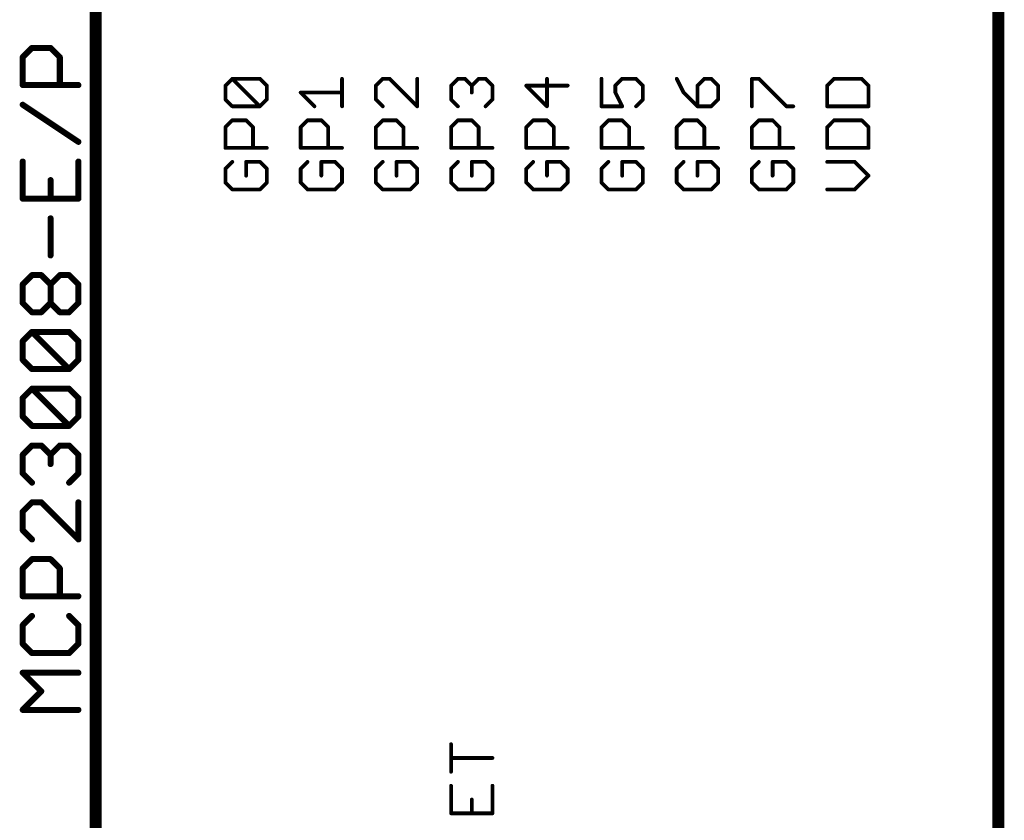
# Model space of a CAD drawing. Extents: x -61 to 240, y -139 to 283.
# Tile 54 of 77: x 48 to 81, y 104 to 131. Entities that reach past the tile are written whole.
import ezdxf

# ---------------------------------------------------------------- set-up
doc = ezdxf.new("R2010")
doc.units = 0
for name, color, linetype in [('94', 14, 'CONTINUOUS'), ('95', 251, 'CONTINUOUS'), ('96', 251, 'CONTINUOUS')]:
    doc.layers.add(name, color=color, linetype=linetype)

msp = doc.modelspace()

# ---------------------------------------------------------------- linework, layer by layer
at = {"layer": '94', "const_width": 0.4064}
for points in [[(50.8, 96.52), (50.8, 132.08)], [(81.28, 132.08), (81.28, 96.52)]]:
    msp.add_lwpolyline(points, dxfattribs=at)
at = {"layer": '95', "const_width": 0.127}
for points in [[(55.1803, 129.1025), (55.4133, 129.3355)], [(55.4133, 129.3355), (56.3455, 129.3355)], [(56.3455, 128.4034), (55.4133, 129.3355)], [(56.3455, 129.3355), (56.5785, 129.1025)], [(59.1185, 128.4034), (59.1185, 129.3355)], [(60.4933, 129.3355), (60.2603, 129.1025)], [(60.7264, 129.3355), (60.4933, 129.3355)], [(61.6585, 128.4034), (60.7264, 129.3355)], [(61.6585, 129.3355), (61.6585, 128.4034)], [(62.8003, 129.1025), (63.0333, 129.3355)], [(63.0333, 129.3355), (63.2664, 129.3355)], [(63.2664, 129.3355), (63.4994, 129.1025)], [(63.4994, 129.1025), (63.7324, 129.3355)], [(63.7324, 129.3355), (63.9655, 129.3355)], [(63.9655, 129.3355), (64.1985, 129.1025)], [(66.0394, 128.4034), (66.0394, 129.3355)], [(67.8803, 129.3355), (67.8803, 128.4034)], [(68.3464, 129.1025), (68.5794, 129.3355)], [(68.5794, 129.3355), (69.0455, 129.3355)], [(69.0455, 129.3355), (69.2785, 129.1025)], [(70.4203, 129.3355), (70.6533, 128.8695)], [(71.3524, 129.3355), (71.1194, 129.1025)], [(71.5855, 129.3355), (71.3524, 129.3355)], [(71.8185, 129.1025), (71.5855, 129.3355)], [(72.9603, 128.4034), (72.9603, 129.3355)], [(72.9603, 129.3355), (73.1933, 129.3355)], [(73.1933, 129.3355), (74.1255, 128.4034)], [(75.7333, 129.3355), (75.5003, 129.1025)], [(76.6655, 129.3355), (75.7333, 129.3355)], [(76.8985, 129.1025), (76.6655, 129.3355)], [(55.1803, 128.6364), (55.1803, 129.1025)], [(56.5785, 129.1025), (56.5785, 128.6364)], [(60.2603, 129.1025), (60.2603, 128.6364)], [(62.8003, 128.6364), (62.8003, 129.1025)], [(63.4994, 129.1025), (63.4994, 128.8695)], [(64.1985, 129.1025), (64.1985, 128.6364)], [(66.7385, 129.1025), (65.3403, 129.1025)], [(65.3403, 129.1025), (66.0394, 128.4034)], [(68.3464, 128.8695), (68.3464, 129.1025)], [(69.2785, 129.1025), (69.2785, 128.6364)], [(71.1194, 129.1025), (71.1194, 128.4034)], [(71.8185, 128.6364), (71.8185, 129.1025)], [(75.5003, 129.1025), (75.5003, 128.4034)], [(76.8985, 128.4034), (76.8985, 129.1025)], [(55.4133, 128.4034), (55.1803, 128.6364)], [(56.5785, 128.6364), (56.3455, 128.4034)], [(58.1864, 128.4034), (57.7203, 128.8695)], [(57.7203, 128.8695), (59.1185, 128.8695)], [(60.2603, 128.6364), (60.4933, 128.4034)], [(63.0333, 128.4034), (62.8003, 128.6364)], [(64.1985, 128.6364), (63.9655, 128.4034)], [(68.5794, 128.4034), (68.3464, 128.8695)], [(69.2785, 128.6364), (69.0455, 128.4034)], [(70.6533, 128.8695), (71.1194, 128.4034)], [(71.5855, 128.4034), (71.8185, 128.6364)], [(56.3455, 128.4034), (55.4133, 128.4034)], [(67.8803, 128.4034), (68.5794, 128.4034)], [(71.1194, 128.4034), (71.5855, 128.4034)], [(74.1255, 128.4034), (74.3585, 128.4034)], [(75.5003, 128.4034), (76.8985, 128.4034)], [(55.1803, 127.6992), (55.4133, 127.9323)], [(55.1803, 127.0001), (55.1803, 127.6992)], [(55.4133, 127.9323), (55.8794, 127.9323)], [(55.8794, 127.9323), (56.1124, 127.6992)], [(56.1124, 127.6992), (56.1124, 127.0001)], [(57.7203, 127.6992), (57.9533, 127.9323)], [(57.7203, 127.0001), (57.7203, 127.6992)], [(57.9533, 127.9323), (58.4194, 127.9323)], [(58.4194, 127.9323), (58.6524, 127.6992)], [(58.6524, 127.6992), (58.6524, 127.0001)], [(60.2603, 127.6992), (60.4933, 127.9323)], [(60.2603, 127.0001), (60.2603, 127.6992)], [(60.4933, 127.9323), (60.9594, 127.9323)], [(60.9594, 127.9323), (61.1924, 127.6992)], [(61.1924, 127.6992), (61.1924, 127.0001)], [(62.8003, 127.6992), (63.0333, 127.9323)], [(62.8003, 127.0001), (62.8003, 127.6992)], [(63.0333, 127.9323), (63.4994, 127.9323)], [(63.4994, 127.9323), (63.7324, 127.6992)], [(63.7324, 127.6992), (63.7324, 127.0001)], [(65.3403, 127.6992), (65.5733, 127.9323)], [(65.3403, 127.0001), (65.3403, 127.6992)], [(65.5733, 127.9323), (66.0394, 127.9323)], [(66.0394, 127.9323), (66.2724, 127.6992)], [(66.2724, 127.6992), (66.2724, 127.0001)], [(67.8803, 127.6992), (68.1133, 127.9323)], [(67.8803, 127.0001), (67.8803, 127.6992)], [(68.1133, 127.9323), (68.5794, 127.9323)], [(68.5794, 127.9323), (68.8124, 127.6992)], [(68.8124, 127.6992), (68.8124, 127.0001)], [(70.4203, 127.6992), (70.6533, 127.9323)], [(70.4203, 127.0001), (70.4203, 127.6992)], [(70.6533, 127.9323), (71.1194, 127.9323)], [(71.1194, 127.9323), (71.3524, 127.6992)], [(71.3524, 127.6992), (71.3524, 127.0001)], [(72.9603, 127.6992), (73.1933, 127.9323)], [(72.9603, 127.0001), (72.9603, 127.6992)], [(73.1933, 127.9323), (73.6594, 127.9323)], [(73.6594, 127.9323), (73.8924, 127.6992)], [(73.8924, 127.6992), (73.8924, 127.0001)], [(75.7333, 127.9323), (75.5003, 127.6992)], [(75.5003, 127.6992), (75.5003, 127.0001)], [(76.6655, 127.9323), (75.7333, 127.9323)], [(76.8985, 127.6992), (76.6655, 127.9323)], [(76.8985, 127.0001), (76.8985, 127.6992)], [(56.5785, 127.0001), (55.1803, 127.0001)], [(59.1185, 127.0001), (57.7203, 127.0001)], [(61.6585, 127.0001), (60.2603, 127.0001)], [(64.1985, 127.0001), (62.8003, 127.0001)], [(66.7385, 127.0001), (65.3403, 127.0001)], [(69.2785, 127.0001), (67.8803, 127.0001)], [(71.8185, 127.0001), (70.4203, 127.0001)], [(74.3585, 127.0001), (72.9603, 127.0001)], [(75.5003, 127.0001), (76.8985, 127.0001)], [(55.4133, 126.529), (55.1803, 126.296)], [(55.1803, 126.296), (55.1803, 125.8299)], [(56.3455, 126.529), (55.8794, 126.529)], [(55.8794, 126.529), (55.8794, 126.0629)], [(56.5785, 126.296), (56.3455, 126.529)], [(56.5785, 125.8299), (56.5785, 126.296)], [(57.9533, 126.529), (57.7203, 126.296)], [(57.7203, 126.296), (57.7203, 125.8299)], [(58.8855, 126.529), (58.4194, 126.529)], [(58.4194, 126.529), (58.4194, 126.0629)], [(59.1185, 126.296), (58.8855, 126.529)], [(59.1185, 125.8299), (59.1185, 126.296)], [(60.4933, 126.529), (60.2603, 126.296)], [(60.2603, 126.296), (60.2603, 125.8299)], [(61.4255, 126.529), (60.9594, 126.529)], [(60.9594, 126.529), (60.9594, 126.0629)], [(61.6585, 126.296), (61.4255, 126.529)], [(61.6585, 125.8299), (61.6585, 126.296)], [(63.0333, 126.529), (62.8003, 126.296)], [(62.8003, 126.296), (62.8003, 125.8299)], [(63.9655, 126.529), (63.4994, 126.529)], [(63.4994, 126.529), (63.4994, 126.0629)], [(64.1985, 126.296), (63.9655, 126.529)], [(64.1985, 125.8299), (64.1985, 126.296)], [(65.5733, 126.529), (65.3403, 126.296)], [(65.3403, 126.296), (65.3403, 125.8299)], [(66.5055, 126.529), (66.0394, 126.529)], [(66.0394, 126.529), (66.0394, 126.0629)], [(66.7385, 126.296), (66.5055, 126.529)], [(66.7385, 125.8299), (66.7385, 126.296)], [(68.1133, 126.529), (67.8803, 126.296)], [(67.8803, 126.296), (67.8803, 125.8299)], [(69.0455, 126.529), (68.5794, 126.529)], [(68.5794, 126.529), (68.5794, 126.0629)], [(69.2785, 126.296), (69.0455, 126.529)], [(69.2785, 125.8299), (69.2785, 126.296)], [(70.6533, 126.529), (70.4203, 126.296)], [(70.4203, 126.296), (70.4203, 125.8299)], [(71.5855, 126.529), (71.1194, 126.529)], [(71.1194, 126.529), (71.1194, 126.0629)], [(71.8185, 126.296), (71.5855, 126.529)], [(71.8185, 125.8299), (71.8185, 126.296)], [(73.1933, 126.529), (72.9603, 126.296)], [(72.9603, 126.296), (72.9603, 125.8299)], [(74.1255, 126.529), (73.6594, 126.529)], [(73.6594, 126.529), (73.6594, 126.0629)], [(74.3585, 126.296), (74.1255, 126.529)], [(74.3585, 125.8299), (74.3585, 126.296)], [(76.4324, 126.529), (75.5003, 126.529)], [(76.8985, 126.0629), (76.4324, 126.529)], [(76.4324, 125.5969), (76.8985, 126.0629)], [(55.1803, 125.8299), (55.4133, 125.5969)], [(56.3455, 125.5969), (56.5785, 125.8299)], [(57.7203, 125.8299), (57.9533, 125.5969)], [(58.8855, 125.5969), (59.1185, 125.8299)], [(60.2603, 125.8299), (60.4933, 125.5969)], [(61.4255, 125.5969), (61.6585, 125.8299)], [(62.8003, 125.8299), (63.0333, 125.5969)], [(63.9655, 125.5969), (64.1985, 125.8299)], [(65.3403, 125.8299), (65.5733, 125.5969)], [(66.5055, 125.5969), (66.7385, 125.8299)], [(67.8803, 125.8299), (68.1133, 125.5969)], [(69.0455, 125.5969), (69.2785, 125.8299)], [(70.4203, 125.8299), (70.6533, 125.5969)], [(71.5855, 125.5969), (71.8185, 125.8299)], [(72.9603, 125.8299), (73.1933, 125.5969)], [(74.1255, 125.5969), (74.3585, 125.8299)], [(55.4133, 125.5969), (56.3455, 125.5969)], [(57.9533, 125.5969), (58.8855, 125.5969)], [(60.4933, 125.5969), (61.4255, 125.5969)], [(63.0333, 125.5969), (63.9655, 125.5969)], [(65.5733, 125.5969), (66.5055, 125.5969)], [(68.1133, 125.5969), (69.0455, 125.5969)], [(70.6533, 125.5969), (71.5855, 125.5969)], [(73.1933, 125.5969), (74.1255, 125.5969)], [(75.5003, 125.5969), (76.4324, 125.5969)], [(62.8003, 105.9367), (62.8003, 106.8688)], [(64.1985, 106.4028), (62.8003, 106.4028)], [(62.8003, 105.4655), (62.8003, 104.5334)], [(64.1985, 104.5334), (64.1985, 105.4655)], [(63.4994, 104.5334), (63.4994, 104.9995)], [(62.8003, 104.5334), (64.1985, 104.5334)]]:
    msp.add_lwpolyline(points, dxfattribs=at)
at = {"layer": '95', "const_width": 0.0635}
for points in [[(55.4133, 129.3673, 1), (55.4133, 129.3038)], [(55.4358, 129.358, 1), (55.3909, 129.3131)], [(55.4358, 129.3131, 1), (55.3909, 129.358)], [(56.3679, 129.358, 1), (56.323, 129.3131)], [(56.3455, 129.3038, 1), (56.3455, 129.3673)], [(59.1503, 129.3355, 1), (59.0868, 129.3355)], [(60.4933, 129.3673, 1), (60.4933, 129.3038)], [(60.5158, 129.3131, 1), (60.4709, 129.358)], [(60.7488, 129.358, 1), (60.7039, 129.3131)], [(60.7264, 129.3038, 1), (60.7264, 129.3673)], [(61.6903, 129.3355, 1), (61.6268, 129.3355)], [(63.0333, 129.3673, 1), (63.0333, 129.3038)], [(63.0558, 129.3131, 1), (63.0109, 129.358)], [(63.2888, 129.358, 1), (63.2439, 129.3131)], [(63.2664, 129.3038, 1), (63.2664, 129.3673)], [(63.7324, 129.3673, 1), (63.7324, 129.3038)], [(63.7549, 129.3131, 1), (63.71, 129.358)], [(63.9879, 129.358, 1), (63.943, 129.3131)], [(63.9655, 129.3038, 1), (63.9655, 129.3673)], [(66.0712, 129.3355, 1), (66.0077, 129.3355)], [(67.9121, 129.3355, 1), (67.8486, 129.3355)], [(68.5794, 129.3673, 1), (68.5794, 129.3038)], [(68.6019, 129.3131, 1), (68.557, 129.358)], [(69.0679, 129.358, 1), (69.023, 129.3131)], [(69.0455, 129.3038, 1), (69.0455, 129.3673)], [(70.4487, 129.3497, 1), (70.3919, 129.3213)], [(71.3524, 129.3673, 1), (71.3524, 129.3038)], [(71.3749, 129.3131, 1), (71.33, 129.358)], [(71.6079, 129.358, 1), (71.563, 129.3131)], [(71.5855, 129.3038, 1), (71.5855, 129.3673)], [(72.9603, 129.3673, 1), (72.9603, 129.3038)], [(72.9921, 129.3355, 1), (72.9286, 129.3355)], [(73.2158, 129.358, 1), (73.1709, 129.3131)], [(73.1933, 129.3038, 1), (73.1933, 129.3673)], [(75.7333, 129.3673, 1), (75.7333, 129.3038)], [(75.7558, 129.3131, 1), (75.7109, 129.358)], [(76.6879, 129.358, 1), (76.643, 129.3131)], [(76.6655, 129.3038, 1), (76.6655, 129.3673)], [(55.2121, 129.1025, 1), (55.1486, 129.1025)], [(55.1579, 129.125, 1), (55.2028, 129.0801)], [(56.6103, 129.1025, 1), (56.5468, 129.1025)], [(56.556, 129.0801, 1), (56.601, 129.125)], [(60.2921, 129.1025, 1), (60.2286, 129.1025)], [(60.2379, 129.125, 1), (60.2828, 129.0801)], [(62.8321, 129.1025, 1), (62.7686, 129.1025)], [(62.7779, 129.125, 1), (62.8228, 129.0801)], [(63.5312, 129.1025, 1), (63.4677, 129.1025)], [(63.477, 129.125, 1), (63.5219, 129.0801)], [(63.477, 129.0801, 1), (63.5219, 129.125)], [(64.2303, 129.1025, 1), (64.1668, 129.1025)], [(64.176, 129.0801, 1), (64.221, 129.125)], [(65.3403, 129.1343, 1), (65.3403, 129.0708)], [(65.3628, 129.125, 1), (65.3179, 129.0801)], [(66.7385, 129.0708, 1), (66.7385, 129.1343)], [(68.3781, 129.1025, 1), (68.3146, 129.1025)], [(68.3239, 129.125, 1), (68.3688, 129.0801)], [(69.3103, 129.1025, 1), (69.2468, 129.1025)], [(69.256, 129.0801, 1), (69.301, 129.125)], [(71.1512, 129.1025, 1), (71.0877, 129.1025)], [(71.097, 129.125, 1), (71.1419, 129.0801)], [(71.8503, 129.1025, 1), (71.7867, 129.1025)], [(71.796, 129.0801, 1), (71.841, 129.125)], [(75.5321, 129.1025, 1), (75.4686, 129.1025)], [(75.4779, 129.125, 1), (75.5228, 129.0801)], [(76.9303, 129.1025, 1), (76.8667, 129.1025)], [(76.876, 129.0801, 1), (76.921, 129.125)], [(55.2028, 128.6589, 1), (55.1579, 128.614)], [(56.601, 128.614, 1), (56.556, 128.6589)], [(57.7203, 128.9012, 1), (57.7203, 128.8377)], [(57.7428, 128.8919, 1), (57.6979, 128.847)], [(59.1185, 128.8377, 1), (59.1185, 128.9012)], [(60.2828, 128.6589, 1), (60.2379, 128.614)], [(62.8228, 128.6589, 1), (62.7779, 128.614)], [(63.4677, 128.8695, 1), (63.5312, 128.8695)], [(64.221, 128.614, 1), (64.176, 128.6589)], [(68.3146, 128.8695, 1), (68.3781, 128.8695)], [(68.3748, 128.8837, 1), (68.318, 128.8553)], [(69.301, 128.614, 1), (69.256, 128.6589)], [(70.6758, 128.8919, 1), (70.6309, 128.847)], [(70.6249, 128.8553, 1), (70.6817, 128.8837)], [(71.841, 128.614, 1), (71.796, 128.6589)], [(55.1486, 128.6364, 1), (55.2121, 128.6364)], [(55.4133, 128.4352, 1), (55.4133, 128.3717)], [(55.3909, 128.381, 1), (55.4358, 128.4259)], [(56.323, 128.4259, 1), (56.3679, 128.381)], [(56.323, 128.381, 1), (56.3679, 128.4259)], [(56.3455, 128.3717, 1), (56.3455, 128.4352)], [(56.5468, 128.6364, 1), (56.6103, 128.6364)], [(58.1639, 128.381, 1), (58.2088, 128.4259)], [(59.0868, 128.4034, 1), (59.1503, 128.4034)], [(60.2286, 128.6364, 1), (60.2921, 128.6364)], [(60.4709, 128.381, 1), (60.5158, 128.4259)], [(61.6268, 128.4034, 1), (61.6903, 128.4034)], [(61.636, 128.381, 1), (61.681, 128.4259)], [(62.7686, 128.6364, 1), (62.8321, 128.6364)], [(63.0109, 128.381, 1), (63.0558, 128.4259)], [(63.943, 128.4259, 1), (63.9879, 128.381)], [(64.1668, 128.6364, 1), (64.2303, 128.6364)], [(66.0077, 128.4034, 1), (66.0712, 128.4034)], [(66.017, 128.381, 1), (66.0619, 128.4259)], [(67.8803, 128.4352, 1), (67.8803, 128.3717)], [(67.8486, 128.4034, 1), (67.9121, 128.4034)], [(68.551, 128.3892, 1), (68.6078, 128.4176)], [(68.5794, 128.3717, 1), (68.5794, 128.4352)], [(69.023, 128.4259, 1), (69.0679, 128.381)], [(69.2468, 128.6364, 1), (69.3103, 128.6364)], [(71.1194, 128.4352, 1), (71.1194, 128.3717)], [(71.0877, 128.4034, 1), (71.1512, 128.4034)], [(71.097, 128.381, 1), (71.1419, 128.4259)], [(71.563, 128.4259, 1), (71.6079, 128.381)], [(71.5855, 128.3717, 1), (71.5855, 128.4352)], [(71.7867, 128.6364, 1), (71.8503, 128.6364)], [(72.9286, 128.4034, 1), (72.9921, 128.4034)], [(74.1255, 128.4352, 1), (74.1255, 128.3717)], [(74.103, 128.381, 1), (74.1479, 128.4259)], [(74.3585, 128.3717, 1), (74.3585, 128.4352)], [(75.5003, 128.4352, 1), (75.5003, 128.3717)], [(75.4686, 128.4034, 1), (75.5321, 128.4034)], [(76.8667, 128.4034, 1), (76.9303, 128.4034)], [(76.8985, 128.3717, 1), (76.8985, 128.4352)], [(55.2121, 127.6992, 1), (55.1486, 127.6992)], [(55.1579, 127.7217, 1), (55.2028, 127.6768)], [(55.4133, 127.964, 1), (55.4133, 127.9005)], [(55.4358, 127.9098, 1), (55.3909, 127.9547)], [(55.9019, 127.9547, 1), (55.857, 127.9098)], [(55.8794, 127.9005, 1), (55.8794, 127.964)], [(56.1442, 127.6992, 1), (56.0807, 127.6992)], [(56.09, 127.6768, 1), (56.1349, 127.7217)], [(57.7521, 127.6992, 1), (57.6886, 127.6992)], [(57.6979, 127.7217, 1), (57.7428, 127.6768)], [(57.9533, 127.964, 1), (57.9533, 127.9005)], [(57.9758, 127.9098, 1), (57.9309, 127.9547)], [(58.4419, 127.9547, 1), (58.397, 127.9098)], [(58.4194, 127.9005, 1), (58.4194, 127.964)], [(58.6842, 127.6992, 1), (58.6207, 127.6992)], [(58.63, 127.6768, 1), (58.6749, 127.7217)], [(60.2921, 127.6992, 1), (60.2286, 127.6992)], [(60.2379, 127.7217, 1), (60.2828, 127.6768)], [(60.4933, 127.964, 1), (60.4933, 127.9005)], [(60.5158, 127.9098, 1), (60.4709, 127.9547)], [(60.9819, 127.9547, 1), (60.937, 127.9098)], [(60.9594, 127.9005, 1), (60.9594, 127.964)], [(61.2242, 127.6992, 1), (61.1607, 127.6992)], [(61.17, 127.6768, 1), (61.2149, 127.7217)], [(62.8321, 127.6992, 1), (62.7686, 127.6992)], [(62.7779, 127.7217, 1), (62.8228, 127.6768)], [(63.0333, 127.964, 1), (63.0333, 127.9005)], [(63.0558, 127.9098, 1), (63.0109, 127.9547)], [(63.5219, 127.9547, 1), (63.477, 127.9098)], [(63.4994, 127.9005, 1), (63.4994, 127.964)], [(63.7642, 127.6992, 1), (63.7007, 127.6992)], [(63.71, 127.6768, 1), (63.7549, 127.7217)], [(65.3721, 127.6992, 1), (65.3086, 127.6992)], [(65.3179, 127.7217, 1), (65.3628, 127.6768)], [(65.5733, 127.964, 1), (65.5733, 127.9005)], [(65.5958, 127.9098, 1), (65.5509, 127.9547)], [(66.0619, 127.9547, 1), (66.017, 127.9098)], [(66.0394, 127.9005, 1), (66.0394, 127.964)], [(66.3042, 127.6992, 1), (66.2407, 127.6992)], [(66.25, 127.6768, 1), (66.2949, 127.7217)], [(67.9121, 127.6992, 1), (67.8486, 127.6992)], [(67.8579, 127.7217, 1), (67.9028, 127.6768)], [(68.1133, 127.964, 1), (68.1133, 127.9005)], [(68.1358, 127.9098, 1), (68.0909, 127.9547)], [(68.6019, 127.9547, 1), (68.557, 127.9098)], [(68.5794, 127.9005, 1), (68.5794, 127.964)], [(68.8442, 127.6992, 1), (68.7807, 127.6992)], [(68.79, 127.6768, 1), (68.8349, 127.7217)], [(70.4521, 127.6992, 1), (70.3886, 127.6992)], [(70.3979, 127.7217, 1), (70.4428, 127.6768)], [(70.6533, 127.964, 1), (70.6533, 127.9005)], [(70.6758, 127.9098, 1), (70.6309, 127.9547)], [(71.1419, 127.9547, 1), (71.097, 127.9098)], [(71.1194, 127.9005, 1), (71.1194, 127.964)], [(71.3842, 127.6992, 1), (71.3207, 127.6992)], [(71.33, 127.6768, 1), (71.3749, 127.7217)], [(72.9921, 127.6992, 1), (72.9286, 127.6992)], [(72.9379, 127.7217, 1), (72.9828, 127.6768)], [(73.1933, 127.964, 1), (73.1933, 127.9005)], [(73.2158, 127.9098, 1), (73.1709, 127.9547)], [(73.6819, 127.9547, 1), (73.637, 127.9098)], [(73.6594, 127.9005, 1), (73.6594, 127.964)], [(73.9242, 127.6992, 1), (73.8607, 127.6992)], [(73.87, 127.6768, 1), (73.9149, 127.7217)], [(75.5321, 127.6992, 1), (75.4686, 127.6992)], [(75.4779, 127.7217, 1), (75.5228, 127.6768)], [(75.7333, 127.964, 1), (75.7333, 127.9005)], [(75.7558, 127.9098, 1), (75.7109, 127.9547)], [(76.6879, 127.9547, 1), (76.643, 127.9098)], [(76.6655, 127.9005, 1), (76.6655, 127.964)], [(76.9303, 127.6992, 1), (76.8667, 127.6992)], [(76.876, 127.6768, 1), (76.921, 127.7217)], [(55.1803, 127.0319, 1), (55.1803, 126.9684)], [(55.1486, 127.0001, 1), (55.2121, 127.0001)], [(56.0807, 127.0001, 1), (56.1442, 127.0001)], [(56.5785, 126.9684, 1), (56.5785, 127.0319)], [(57.7203, 127.0319, 1), (57.7203, 126.9684)], [(57.6886, 127.0001, 1), (57.7521, 127.0001)], [(58.6207, 127.0001, 1), (58.6842, 127.0001)], [(59.1185, 126.9684, 1), (59.1185, 127.0319)], [(60.2603, 127.0319, 1), (60.2603, 126.9684)], [(60.2286, 127.0001, 1), (60.2921, 127.0001)], [(61.1607, 127.0001, 1), (61.2242, 127.0001)], [(61.6585, 126.9684, 1), (61.6585, 127.0319)], [(62.8003, 127.0319, 1), (62.8003, 126.9684)], [(62.7686, 127.0001, 1), (62.8321, 127.0001)], [(63.7007, 127.0001, 1), (63.7642, 127.0001)], [(64.1985, 126.9684, 1), (64.1985, 127.0319)], [(65.3403, 127.0319, 1), (65.3403, 126.9684)], [(65.3086, 127.0001, 1), (65.3721, 127.0001)], [(66.2407, 127.0001, 1), (66.3042, 127.0001)], [(66.7385, 126.9684, 1), (66.7385, 127.0319)], [(67.8803, 127.0319, 1), (67.8803, 126.9684)], [(67.8486, 127.0001, 1), (67.9121, 127.0001)], [(68.7807, 127.0001, 1), (68.8442, 127.0001)], [(69.2785, 126.9684, 1), (69.2785, 127.0319)], [(70.4203, 127.0319, 1), (70.4203, 126.9684)], [(70.3886, 127.0001, 1), (70.4521, 127.0001)], [(71.3207, 127.0001, 1), (71.3842, 127.0001)], [(71.8185, 126.9684, 1), (71.8185, 127.0319)], [(72.9603, 127.0319, 1), (72.9603, 126.9684)], [(72.9286, 127.0001, 1), (72.9921, 127.0001)], [(73.8607, 127.0001, 1), (73.9242, 127.0001)], [(74.3585, 126.9684, 1), (74.3585, 127.0319)], [(75.5003, 127.0319, 1), (75.5003, 126.9684)], [(75.4686, 127.0001, 1), (75.5321, 127.0001)], [(76.8667, 127.0001, 1), (76.9303, 127.0001)], [(76.8985, 126.9684, 1), (76.8985, 127.0319)], [(55.2121, 126.296, 1), (55.1486, 126.296)], [(55.4358, 126.5065, 1), (55.3909, 126.5514)], [(55.8794, 126.5607, 1), (55.8794, 126.4972)], [(55.9112, 126.529, 1), (55.8477, 126.529)], [(56.3679, 126.5514, 1), (56.323, 126.5065)], [(56.3455, 126.4972, 1), (56.3455, 126.5607)], [(56.6103, 126.296, 1), (56.5468, 126.296)], [(57.7521, 126.296, 1), (57.6886, 126.296)], [(57.9758, 126.5065, 1), (57.9309, 126.5514)], [(58.4512, 126.529, 1), (58.3877, 126.529)], [(58.4194, 126.5607, 1), (58.4194, 126.4972)], [(58.9079, 126.5514, 1), (58.863, 126.5065)], [(58.8855, 126.4972, 1), (58.8855, 126.5607)], [(59.1503, 126.296, 1), (59.0868, 126.296)], [(60.2921, 126.296, 1), (60.2286, 126.296)], [(60.5158, 126.5065, 1), (60.4709, 126.5514)], [(60.9912, 126.529, 1), (60.9277, 126.529)], [(60.9594, 126.5607, 1), (60.9594, 126.4972)], [(61.4479, 126.5514, 1), (61.403, 126.5065)], [(61.4255, 126.4972, 1), (61.4255, 126.5607)], [(61.6903, 126.296, 1), (61.6268, 126.296)], [(62.8321, 126.296, 1), (62.7686, 126.296)], [(63.0558, 126.5065, 1), (63.0109, 126.5514)], [(63.5312, 126.529, 1), (63.4677, 126.529)], [(63.4994, 126.5607, 1), (63.4994, 126.4972)], [(63.9879, 126.5514, 1), (63.943, 126.5065)], [(63.9655, 126.4972, 1), (63.9655, 126.5607)], [(64.2303, 126.296, 1), (64.1668, 126.296)], [(65.3721, 126.296, 1), (65.3086, 126.296)], [(65.5958, 126.5065, 1), (65.5509, 126.5514)], [(66.0712, 126.529, 1), (66.0077, 126.529)], [(66.0394, 126.5607, 1), (66.0394, 126.4972)], [(66.5279, 126.5514, 1), (66.483, 126.5065)], [(66.5055, 126.4972, 1), (66.5055, 126.5607)], [(66.7703, 126.296, 1), (66.7067, 126.296)], [(67.9121, 126.296, 1), (67.8486, 126.296)], [(68.1358, 126.5065, 1), (68.0909, 126.5514)], [(68.5794, 126.5607, 1), (68.5794, 126.4972)], [(68.6112, 126.529, 1), (68.5477, 126.529)], [(69.0679, 126.5514, 1), (69.023, 126.5065)], [(69.0455, 126.4972, 1), (69.0455, 126.5607)], [(69.3103, 126.296, 1), (69.2468, 126.296)], [(70.4521, 126.296, 1), (70.3886, 126.296)], [(70.6758, 126.5065, 1), (70.6309, 126.5514)], [(71.1512, 126.529, 1), (71.0877, 126.529)], [(71.1194, 126.5607, 1), (71.1194, 126.4972)], [(71.6079, 126.5514, 1), (71.563, 126.5065)], [(71.5855, 126.4972, 1), (71.5855, 126.5607)], [(71.8503, 126.296, 1), (71.7867, 126.296)], [(72.9921, 126.296, 1), (72.9286, 126.296)], [(73.2158, 126.5065, 1), (73.1709, 126.5514)], [(73.6594, 126.5607, 1), (73.6594, 126.4972)], [(73.6912, 126.529, 1), (73.6277, 126.529)], [(74.1479, 126.5514, 1), (74.103, 126.5065)], [(74.1255, 126.4972, 1), (74.1255, 126.5607)], [(74.3903, 126.296, 1), (74.3268, 126.296)], [(75.5003, 126.5607, 1), (75.5003, 126.4972)], [(76.4549, 126.5514, 1), (76.41, 126.5065)], [(76.4324, 126.4972, 1), (76.4324, 126.5607)], [(55.1579, 126.3184, 1), (55.2028, 126.2735)], [(55.8477, 126.0629, 1), (55.9112, 126.0629)], [(56.556, 126.2735, 1), (56.601, 126.3184)], [(57.6979, 126.3184, 1), (57.7428, 126.2735)], [(58.3877, 126.0629, 1), (58.4512, 126.0629)], [(59.096, 126.2735, 1), (59.141, 126.3184)], [(60.2379, 126.3184, 1), (60.2828, 126.2735)], [(60.9277, 126.0629, 1), (60.9912, 126.0629)], [(61.636, 126.2735, 1), (61.681, 126.3184)], [(62.7779, 126.3184, 1), (62.8228, 126.2735)], [(63.4677, 126.0629, 1), (63.5312, 126.0629)], [(64.176, 126.2735, 1), (64.221, 126.3184)], [(65.3179, 126.3184, 1), (65.3628, 126.2735)], [(66.0077, 126.0629, 1), (66.0712, 126.0629)], [(66.716, 126.2735, 1), (66.761, 126.3184)], [(67.8579, 126.3184, 1), (67.9028, 126.2735)], [(68.5477, 126.0629, 1), (68.6112, 126.0629)], [(69.256, 126.2735, 1), (69.301, 126.3184)], [(70.3979, 126.3184, 1), (70.4428, 126.2735)], [(71.0877, 126.0629, 1), (71.1512, 126.0629)], [(71.796, 126.2735, 1), (71.841, 126.3184)], [(72.9379, 126.3184, 1), (72.9828, 126.2735)], [(73.6277, 126.0629, 1), (73.6912, 126.0629)], [(74.336, 126.2735, 1), (74.381, 126.3184)], [(76.921, 126.0405, 1), (76.876, 126.0854)], [(76.876, 126.0405, 1), (76.921, 126.0854)], [(55.1486, 125.8299, 1), (55.2121, 125.8299)], [(55.2028, 125.8523, 1), (55.1579, 125.8074)], [(56.5468, 125.8299, 1), (56.6103, 125.8299)], [(56.601, 125.8074, 1), (56.556, 125.8523)], [(57.6886, 125.8299, 1), (57.7521, 125.8299)], [(57.7428, 125.8523, 1), (57.6979, 125.8074)], [(59.0868, 125.8299, 1), (59.1503, 125.8299)], [(59.141, 125.8074, 1), (59.096, 125.8523)], [(60.2286, 125.8299, 1), (60.2921, 125.8299)], [(60.2828, 125.8523, 1), (60.2379, 125.8074)], [(61.6268, 125.8299, 1), (61.6903, 125.8299)], [(61.681, 125.8074, 1), (61.636, 125.8523)], [(62.7686, 125.8299, 1), (62.8321, 125.8299)], [(62.8228, 125.8523, 1), (62.7779, 125.8074)], [(64.1668, 125.8299, 1), (64.2303, 125.8299)], [(64.221, 125.8074, 1), (64.176, 125.8523)], [(65.3086, 125.8299, 1), (65.3721, 125.8299)], [(65.3628, 125.8523, 1), (65.3179, 125.8074)], [(66.7067, 125.8299, 1), (66.7703, 125.8299)], [(66.761, 125.8074, 1), (66.716, 125.8523)], [(67.9028, 125.8523, 1), (67.8579, 125.8074)], [(67.8486, 125.8299, 1), (67.9121, 125.8299)], [(69.2468, 125.8299, 1), (69.3103, 125.8299)], [(69.301, 125.8074, 1), (69.256, 125.8523)], [(70.3886, 125.8299, 1), (70.4521, 125.8299)], [(70.4428, 125.8523, 1), (70.3979, 125.8074)], [(71.7867, 125.8299, 1), (71.8503, 125.8299)], [(71.841, 125.8074, 1), (71.796, 125.8523)], [(72.9828, 125.8523, 1), (72.9379, 125.8074)], [(72.9286, 125.8299, 1), (72.9921, 125.8299)], [(74.3268, 125.8299, 1), (74.3903, 125.8299)], [(74.381, 125.8074, 1), (74.336, 125.8523)], [(55.4133, 125.6286, 1), (55.4133, 125.5651)], [(55.3909, 125.5744, 1), (55.4358, 125.6193)], [(56.323, 125.6193, 1), (56.3679, 125.5744)], [(56.3455, 125.5651, 1), (56.3455, 125.6286)], [(57.9533, 125.6286, 1), (57.9533, 125.5651)], [(57.9309, 125.5744, 1), (57.9758, 125.6193)], [(58.863, 125.6193, 1), (58.9079, 125.5744)], [(58.8855, 125.5651, 1), (58.8855, 125.6286)], [(60.4933, 125.6286, 1), (60.4933, 125.5651)], [(60.4709, 125.5744, 1), (60.5158, 125.6193)], [(61.403, 125.6193, 1), (61.4479, 125.5744)], [(61.4255, 125.5651, 1), (61.4255, 125.6286)], [(63.0333, 125.6286, 1), (63.0333, 125.5651)], [(63.0109, 125.5744, 1), (63.0558, 125.6193)], [(63.943, 125.6193, 1), (63.9879, 125.5744)], [(63.9655, 125.5651, 1), (63.9655, 125.6286)], [(65.5733, 125.6286, 1), (65.5733, 125.5651)], [(65.5509, 125.5744, 1), (65.5958, 125.6193)], [(66.483, 125.6193, 1), (66.5279, 125.5744)], [(66.5055, 125.5651, 1), (66.5055, 125.6286)], [(68.1133, 125.6286, 1), (68.1133, 125.5651)], [(68.0909, 125.5744, 1), (68.1358, 125.6193)], [(69.023, 125.6193, 1), (69.0679, 125.5744)], [(69.0455, 125.5651, 1), (69.0455, 125.6286)], [(70.6533, 125.6286, 1), (70.6533, 125.5651)], [(70.6309, 125.5744, 1), (70.6758, 125.6193)], [(71.563, 125.6193, 1), (71.6079, 125.5744)], [(71.5855, 125.5651, 1), (71.5855, 125.6286)], [(73.1933, 125.6286, 1), (73.1933, 125.5651)], [(73.1709, 125.5744, 1), (73.2158, 125.6193)], [(74.103, 125.6193, 1), (74.1479, 125.5744)], [(74.1255, 125.5651, 1), (74.1255, 125.6286)], [(75.5003, 125.6286, 1), (75.5003, 125.5651)], [(76.41, 125.6193, 1), (76.4549, 125.5744)], [(76.4324, 125.5651, 1), (76.4324, 125.6286)], [(62.8321, 106.8688, 1), (62.7686, 106.8688)], [(62.8003, 106.4345, 1), (62.8003, 106.371)], [(64.1985, 106.371, 1), (64.1985, 106.4345)], [(62.7686, 105.9367, 1), (62.8321, 105.9367)], [(62.8321, 105.4655, 1), (62.7686, 105.4655)], [(64.2303, 105.4655, 1), (64.1668, 105.4655)], [(63.5312, 104.9995, 1), (63.4677, 104.9995)], [(62.8003, 104.5652, 1), (62.8003, 104.5017)], [(62.7686, 104.5334, 1), (62.8321, 104.5334)], [(63.4677, 104.5334, 1), (63.5312, 104.5334)], [(64.1668, 104.5334, 1), (64.2303, 104.5334)], [(64.1985, 104.5017, 1), (64.1985, 104.5652)]]:
    msp.add_lwpolyline(points, format="xyb", dxfattribs=at)
at = {"layer": '96', "const_width": 0.2032}
for points in [[(48.3346, 130.0627), (48.6481, 130.3763)], [(48.6481, 130.3763), (49.2752, 130.3763)], [(49.2752, 130.3763), (49.5887, 130.0627)], [(48.3346, 129.1221), (48.3346, 130.0627)], [(49.5887, 130.0627), (49.5887, 129.1221)], [(50.2158, 129.1221), (48.3346, 129.1221)], [(50.2158, 127.2043), (48.3346, 128.4585)], [(48.3346, 126.5406), (48.3346, 125.2865)], [(50.2158, 125.2865), (50.2158, 126.5406)], [(49.2752, 125.2865), (49.2752, 125.9136)], [(48.3346, 125.2865), (50.2158, 125.2865)], [(49.2752, 123.3687), (49.2752, 124.6228)], [(48.3346, 122.3915), (48.6481, 122.705)], [(48.6481, 122.705), (48.9617, 122.705)], [(48.9617, 122.705), (49.2752, 122.3915)], [(49.2752, 122.3915), (49.5887, 122.705)], [(49.5887, 122.705), (49.9023, 122.705)], [(49.9023, 122.705), (50.2158, 122.3915)], [(48.3346, 121.7644), (48.3346, 122.3915)], [(49.2752, 121.7644), (49.2752, 122.3915)], [(50.2158, 122.3915), (50.2158, 121.7644)], [(48.6481, 121.4509), (48.3346, 121.7644)], [(49.2752, 121.7644), (48.9617, 121.4509)], [(49.5887, 121.4509), (49.2752, 121.7644)], [(50.2158, 121.7644), (49.9023, 121.4509)], [(48.9617, 121.4509), (48.6481, 121.4509)], [(49.9023, 121.4509), (49.5887, 121.4509)], [(48.3346, 120.4737), (48.6481, 120.7872)], [(48.6481, 120.7872), (49.9023, 120.7872)], [(49.9023, 119.5331), (48.6481, 120.7872)], [(49.9023, 120.7872), (50.2158, 120.4737)], [(48.3346, 119.8466), (48.3346, 120.4737)], [(50.2158, 120.4737), (50.2158, 119.8466)], [(48.6481, 119.5331), (48.3346, 119.8466)], [(50.2158, 119.8466), (49.9023, 119.5331)], [(49.9023, 119.5331), (48.6481, 119.5331)], [(48.3346, 118.5559), (48.6481, 118.8694)], [(48.6481, 118.8694), (49.9023, 118.8694)], [(49.9023, 117.6153), (48.6481, 118.8694)], [(49.9023, 118.8694), (50.2158, 118.5559)], [(48.3346, 117.9288), (48.3346, 118.5559)], [(50.2158, 118.5559), (50.2158, 117.9288)], [(48.6481, 117.6153), (48.3346, 117.9288)], [(49.9023, 117.6153), (48.6481, 117.6153)], [(50.2158, 117.9288), (49.9023, 117.6153)], [(48.3346, 116.6381), (48.6481, 116.9516)], [(48.6481, 116.9516), (48.9617, 116.9516)], [(48.9617, 116.9516), (49.2752, 116.6381)], [(49.2752, 116.6381), (49.5887, 116.9516)], [(49.5887, 116.9516), (49.9023, 116.9516)], [(49.9023, 116.9516), (50.2158, 116.6381)], [(48.3346, 116.011), (48.3346, 116.6381)], [(49.2752, 116.6381), (49.2752, 116.3245)], [(50.2158, 116.6381), (50.2158, 116.011)], [(48.6481, 115.6975), (48.3346, 116.011)], [(50.2158, 116.011), (49.9023, 115.6975)], [(48.6481, 115.0338), (48.3346, 114.7202)], [(48.9617, 115.0338), (48.6481, 115.0338)], [(50.2158, 113.7796), (48.9617, 115.0338)], [(50.2158, 115.0338), (50.2158, 113.7796)], [(48.3346, 114.7202), (48.3346, 114.0932)], [(48.3346, 114.0932), (48.6481, 113.7796)], [(48.3346, 112.8024), (48.6481, 113.116)], [(48.6481, 113.116), (49.2752, 113.116)], [(49.2752, 113.116), (49.5887, 112.8024)], [(48.3346, 111.8618), (48.3346, 112.8024)], [(49.5887, 112.8024), (49.5887, 111.8618)], [(50.2158, 111.8618), (48.3346, 111.8618)], [(48.6481, 111.1981), (48.3346, 110.8846)], [(50.2158, 110.8846), (49.9023, 111.1981)], [(48.3346, 110.8846), (48.3346, 110.2575)], [(50.2158, 110.2575), (50.2158, 110.8846)], [(48.3346, 110.2575), (48.6481, 109.944)], [(49.9023, 109.944), (50.2158, 110.2575)], [(48.6481, 109.944), (49.9023, 109.944)], [(48.9617, 108.6533), (48.3346, 109.2803)], [(48.3346, 109.2803), (50.2158, 109.2803)], [(48.3346, 108.0262), (48.9617, 108.6533)], [(50.2158, 108.0262), (48.3346, 108.0262)]]:
    msp.add_lwpolyline(points, dxfattribs=at)
at = {"layer": '96', "const_width": 0.1016}
for points in [[(48.6481, 130.4271, 1), (48.6481, 130.3255)], [(48.684, 130.3404, 1), (48.6122, 130.4122)], [(49.3111, 130.4122, 1), (49.2393, 130.3404)], [(49.2752, 130.3255, 1), (49.2752, 130.4271)], [(48.3854, 130.0627, 1), (48.2838, 130.0627)], [(48.2987, 130.0987, 1), (48.3705, 130.0268)], [(49.6395, 130.0627, 1), (49.5379, 130.0627)], [(49.5528, 130.0268, 1), (49.6247, 130.0987)], [(48.3346, 129.1729, 1), (48.3346, 129.0713)], [(48.2838, 129.1221, 1), (48.3854, 129.1221)], [(49.5379, 129.1221, 1), (49.6395, 129.1221)], [(50.2158, 129.0713, 1), (50.2158, 129.1729)], [(48.3628, 128.5007, 1), (48.3064, 128.4162)], [(50.1876, 127.1621, 1), (50.244, 127.2466)], [(48.3854, 126.5406, 1), (48.2838, 126.5406)], [(50.2666, 126.5406, 1), (50.165, 126.5406)], [(49.326, 125.9136, 1), (49.2244, 125.9136)], [(48.3346, 125.3373, 1), (48.3346, 125.2357)], [(50.2158, 125.2357, 1), (50.2158, 125.3373)], [(48.2838, 125.2865, 1), (48.3854, 125.2865)], [(49.2244, 125.2865, 1), (49.326, 125.2865)], [(50.165, 125.2865, 1), (50.2666, 125.2865)], [(49.326, 124.6228, 1), (49.2244, 124.6228)], [(49.2244, 123.3687, 1), (49.326, 123.3687)], [(48.6481, 122.7558, 1), (48.6481, 122.6542)], [(48.684, 122.6691, 1), (48.6122, 122.7409)], [(48.9976, 122.7409, 1), (48.9257, 122.6691)], [(48.9617, 122.6542, 1), (48.9617, 122.7558)], [(49.5887, 122.7558, 1), (49.5887, 122.6542)], [(49.6247, 122.6691, 1), (49.5528, 122.7409)], [(49.9382, 122.7409, 1), (49.8663, 122.6691)], [(49.9023, 122.6542, 1), (49.9023, 122.7558)], [(48.3854, 122.3915, 1), (48.2838, 122.3915)], [(48.2987, 122.4274, 1), (48.3705, 122.3556)], [(49.326, 122.3915, 1), (49.2244, 122.3915)], [(49.2393, 122.4274, 1), (49.3111, 122.3556)], [(49.2393, 122.3556, 1), (49.3111, 122.4274)], [(50.2666, 122.3915, 1), (50.165, 122.3915)], [(50.1799, 122.3556, 1), (50.2517, 122.4274)], [(48.3705, 121.8003, 1), (48.2987, 121.7285)], [(48.2838, 121.7644, 1), (48.3854, 121.7644)], [(49.3111, 121.8003, 1), (49.2393, 121.7285)], [(49.2244, 121.7644, 1), (49.326, 121.7644)], [(49.3111, 121.7285, 1), (49.2393, 121.8003)], [(50.165, 121.7644, 1), (50.2666, 121.7644)], [(50.2517, 121.7285, 1), (50.1799, 121.8003)], [(48.6481, 121.5017, 1), (48.6481, 121.4001)], [(48.6122, 121.415, 1), (48.684, 121.4868)], [(48.9257, 121.4868, 1), (48.9976, 121.415)], [(48.9617, 121.4001, 1), (48.9617, 121.5017)], [(49.5887, 121.5017, 1), (49.5887, 121.4001)], [(49.5528, 121.415, 1), (49.6247, 121.4868)], [(49.8663, 121.4868, 1), (49.9382, 121.415)], [(49.9023, 121.4001, 1), (49.9023, 121.5017)], [(48.6481, 120.838, 1), (48.6481, 120.7364)], [(48.684, 120.8231, 1), (48.6122, 120.7513)], [(48.684, 120.7513, 1), (48.6122, 120.8231)], [(49.9382, 120.8231, 1), (49.8663, 120.7513)], [(49.9023, 120.7364, 1), (49.9023, 120.838)], [(48.3854, 120.4737, 1), (48.2838, 120.4737)], [(48.2987, 120.5096, 1), (48.3705, 120.4378)], [(50.2666, 120.4737, 1), (50.165, 120.4737)], [(50.1799, 120.4378, 1), (50.2517, 120.5096)], [(48.3705, 119.8825, 1), (48.2987, 119.8107)], [(48.2838, 119.8466, 1), (48.3854, 119.8466)], [(50.165, 119.8466, 1), (50.2666, 119.8466)], [(50.2517, 119.8107, 1), (50.1799, 119.8825)], [(48.6481, 119.5839, 1), (48.6481, 119.4823)], [(48.6122, 119.4972, 1), (48.684, 119.569)], [(49.8663, 119.569, 1), (49.9382, 119.4972)], [(49.8663, 119.4972, 1), (49.9382, 119.569)], [(49.9023, 119.4823, 1), (49.9023, 119.5839)], [(48.6481, 118.9202, 1), (48.6481, 118.8186)], [(48.684, 118.9053, 1), (48.6122, 118.8335)], [(48.684, 118.8335, 1), (48.6122, 118.9053)], [(49.9382, 118.9053, 1), (49.8663, 118.8335)], [(49.9023, 118.8186, 1), (49.9023, 118.9202)], [(48.3854, 118.5559, 1), (48.2838, 118.5559)], [(48.2987, 118.5918, 1), (48.3705, 118.5199)], [(50.2666, 118.5559, 1), (50.165, 118.5559)], [(50.1799, 118.5199, 1), (50.2517, 118.5918)], [(48.3705, 117.9647, 1), (48.2987, 117.8929)], [(48.2838, 117.9288, 1), (48.3854, 117.9288)], [(48.6481, 117.6661, 1), (48.6481, 117.5645)], [(49.9023, 117.5645, 1), (49.9023, 117.6661)], [(50.165, 117.9288, 1), (50.2666, 117.9288)], [(50.2517, 117.8929, 1), (50.1799, 117.9647)], [(48.6122, 117.5793, 1), (48.684, 117.6512)], [(49.8663, 117.6512, 1), (49.9382, 117.5793)], [(49.8663, 117.5793, 1), (49.9382, 117.6512)], [(48.6481, 117.0024, 1), (48.6481, 116.9008)], [(48.684, 116.9157, 1), (48.6122, 116.9875)], [(48.9976, 116.9875, 1), (48.9257, 116.9157)], [(48.9617, 116.9008, 1), (48.9617, 117.0024)], [(49.5887, 117.0024, 1), (49.5887, 116.9008)], [(49.6247, 116.9157, 1), (49.5528, 116.9875)], [(49.9382, 116.9875, 1), (49.8663, 116.9157)], [(49.9023, 116.9008, 1), (49.9023, 117.0024)], [(48.3854, 116.6381, 1), (48.2838, 116.6381)], [(48.2987, 116.674, 1), (48.3705, 116.6021)], [(49.326, 116.6381, 1), (49.2244, 116.6381)], [(49.2393, 116.674, 1), (49.3111, 116.6021)], [(49.2393, 116.6021, 1), (49.3111, 116.674)], [(50.2666, 116.6381, 1), (50.165, 116.6381)], [(50.1799, 116.6021, 1), (50.2517, 116.674)], [(48.3705, 116.0469, 1), (48.2987, 115.9751)], [(48.2838, 116.011, 1), (48.3854, 116.011)], [(49.2244, 116.3245, 1), (49.326, 116.3245)], [(50.165, 116.011, 1), (50.2666, 116.011)], [(50.2517, 115.9751, 1), (50.1799, 116.0469)], [(48.6122, 115.6615, 1), (48.684, 115.7334)], [(49.8663, 115.7334, 1), (49.9382, 115.6615)], [(48.6481, 115.0846, 1), (48.6481, 114.983)], [(48.684, 114.9979, 1), (48.6122, 115.0697)], [(48.9976, 115.0697, 1), (48.9257, 114.9979)], [(48.9617, 114.983, 1), (48.9617, 115.0846)], [(50.2666, 115.0338, 1), (50.165, 115.0338)], [(48.3854, 114.7202, 1), (48.2838, 114.7202)], [(48.2987, 114.7562, 1), (48.3705, 114.6843)], [(48.3705, 114.1291, 1), (48.2987, 114.0573)], [(48.2838, 114.0932, 1), (48.3854, 114.0932)], [(48.6122, 113.7437, 1), (48.684, 113.8156)], [(50.165, 113.7796, 1), (50.2666, 113.7796)], [(50.1799, 113.7437, 1), (50.2517, 113.8156)], [(48.6481, 113.1668, 1), (48.6481, 113.0652)], [(48.684, 113.08, 1), (48.6122, 113.1519)], [(49.3111, 113.1519, 1), (49.2393, 113.08)], [(49.2752, 113.0652, 1), (49.2752, 113.1668)], [(48.3854, 112.8024, 1), (48.2838, 112.8024)], [(48.2987, 112.8383, 1), (48.3705, 112.7665)], [(49.6395, 112.8024, 1), (49.5379, 112.8024)], [(49.5528, 112.7665, 1), (49.6247, 112.8383)], [(48.3346, 111.9126, 1), (48.3346, 111.811)], [(48.2838, 111.8618, 1), (48.3854, 111.8618)], [(49.5379, 111.8618, 1), (49.6395, 111.8618)], [(50.2158, 111.811, 1), (50.2158, 111.9126)], [(48.684, 111.1622, 1), (48.6122, 111.2341)], [(49.9382, 111.2341, 1), (49.8663, 111.1622)], [(48.3854, 110.8846, 1), (48.2838, 110.8846)], [(48.2987, 110.9205, 1), (48.3705, 110.8487)], [(50.2666, 110.8846, 1), (50.165, 110.8846)], [(50.1799, 110.8487, 1), (50.2517, 110.9205)], [(48.3705, 110.2935, 1), (48.2987, 110.2216)], [(48.2838, 110.2575, 1), (48.3854, 110.2575)], [(50.165, 110.2575, 1), (50.2666, 110.2575)], [(50.2517, 110.2216, 1), (50.1799, 110.2935)], [(48.6481, 109.9948, 1), (48.6481, 109.8932)], [(48.6122, 109.9081, 1), (48.684, 109.9799)], [(49.8663, 109.9799, 1), (49.9382, 109.9081)], [(49.9023, 109.8932, 1), (49.9023, 109.9948)], [(48.3705, 109.3163, 1), (48.2987, 109.2444)], [(48.3346, 109.3311, 1), (48.3346, 109.2295)], [(50.2158, 109.2295, 1), (50.2158, 109.3311)], [(48.9976, 108.6173, 1), (48.9257, 108.6892)], [(48.9257, 108.6173, 1), (48.9976, 108.6892)], [(48.3346, 108.077, 1), (48.3346, 107.9754)], [(48.2987, 108.0621, 1), (48.3705, 107.9903)], [(50.2158, 107.9754, 1), (50.2158, 108.077)]]:
    msp.add_lwpolyline(points, format="xyb", dxfattribs=at)

doc.saveas('drawing.dxf')
